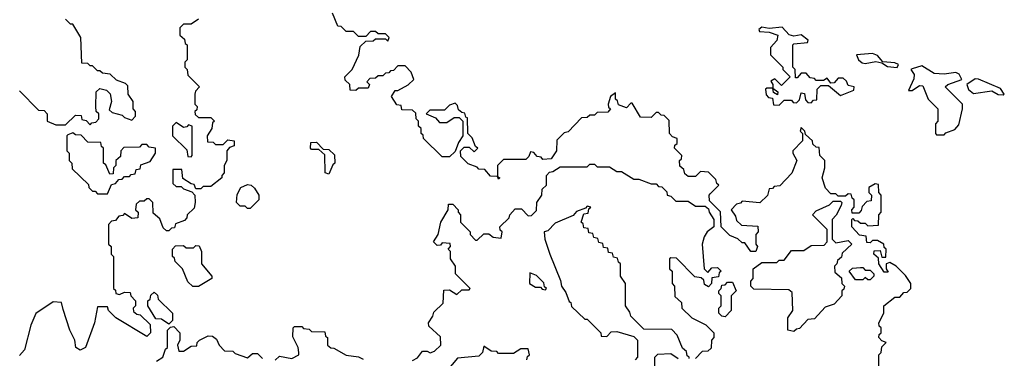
# Model space of a CAD drawing. Extents: x 2807299 to 2951576, y 860688 to 1033801.
# Tile 36 of 72: x 2835379 to 2839380, y 996881 to 998258. Entities that reach past the tile are written whole.
import ezdxf

# ---------------------------------------------------------------- set-up
doc = ezdxf.new("R2010")
doc.units = 0

msp = doc.modelspace()

# ---------------------------------------------------------------- linework, layer by layer
at = {"layer": '0CON10XD'}
for points in [[(2836878.3, 998041.7), (2836865, 998040), (2836855, 998030), (2836835, 998030), (2836825, 998020), (2836801.7, 998018.3), (2836790, 998005), (2836800, 997995), (2836795, 997980), (2836755, 997980), (2836745, 997970), (2836721.7, 997971.7), (2836720, 997995), (2836701.7, 998011.7), (2836700, 998025), (2836730, 998055), (2836757, 998113), (2836761.7, 998148.3), (2836785, 998170), (2836815, 998172.5), (2836825, 998180), (2836865, 998180), (2836875, 998170), (2836880, 998185), (2836865, 998200), (2836835, 998200), (2836825, 998210), (2836805, 998210), (2836785, 998190), (2836755, 998190), (2836735, 998210), (2836705, 998210), (2836685, 998230), (2836671.7, 998231.7), (2836650, 998285)], [(2836105, 998260), (2836075, 998240), (2836045, 998240), (2836030, 998225), (2836030, 998195), (2836048.3, 998178.3), (2836051.7, 998161.7), (2836060, 998155), (2836060, 998095), (2836050, 998085), (2836050, 998065), (2836060, 998055), (2836061.7, 998031.7), (2836110, 997985), (2836093, 997967), (2836090, 997955), (2836090, 997915), (2836100, 997905), (2836098.3, 997891.7), (2836090, 997885), (2836091.7, 997871.7), (2836105, 997860), (2836155, 997860), (2836170, 997845), (2836161.7, 997838.3), (2836160, 997815), (2836140, 997785), (2836141.7, 997761.7), (2836165, 997760), (2836175, 997750), (2836205, 997750), (2836225, 997770), (2836250, 997765), (2836250, 997745), (2836231.7, 997738.3), (2836220, 997725), (2836220, 997685), (2836210, 997665), (2836210, 997635), (2836200, 997625), (2836200, 997615), (2836155, 997580), (2836125, 997580), (2836115, 997570), (2836095, 997570), (2836088.3, 997588.3), (2836075, 997590), (2836041.7, 997611.7), (2836038.3, 997648.3), (2836001.7, 997648.3), (2836001.7, 997591.7), (2836015, 997580), (2836035, 997580), (2836045, 997570), (2836078.3, 997558.3), (2836090, 997545), (2836092.5, 997515), (2836088.3, 997491.7), (2836060, 997465), (2836058.3, 997451.7), (2836048.3, 997441.7), (2836011.7, 997428.3), (2836008.3, 997411.7), (2835995, 997410), (2835985, 997400), (2835975, 997400), (2835961.7, 997411.7), (2835948.3, 997448.3), (2835921.7, 997471.7), (2835920, 997515), (2835905, 997530), (2835895, 997530), (2835885, 997520), (2835865, 997520), (2835851.7, 997508.3), (2835850, 997485), (2835860, 997475), (2835858.3, 997451.7), (2835835, 997450), (2835805, 997470), (2835798.3, 997461.7), (2835781.7, 997458.3), (2835768.3, 997441.7), (2835751.7, 997438.3), (2835740, 997425), (2835740, 997345), (2835750, 997335), (2835750, 997305), (2835760, 997295), (2835760, 997165), (2835768.3, 997158.3), (2835770, 997145), (2835785, 997140), (2835805, 997150), (2835828.3, 997148.3), (2835830, 997135), (2835850, 997115), (2835850, 997095), (2835840, 997085), (2835841.7, 997071.7), (2835855, 997060), (2835868.3, 997058.3), (2835908.3, 997018.3), (2835910, 996985), (2835895, 996970), (2835770, 997045), (2835740, 997075), (2835735, 997090), (2835695, 997090), (2835682.5, 997025), (2835646.2, 996925), (2835624.3, 996914.3), (2835607.5, 996925), (2835602.5, 996955), (2835582.5, 996995), (2835555, 997080), (2835548.3, 997108.3), (2835515, 997110), (2835445, 997063.3), (2835423.7, 997016.3), (2835398.2, 996915), (2835378.1, 996891.9)], [(2835378.3, 997968.3), (2835455, 997890), (2835478.3, 997888.3), (2835490, 997875), (2835490, 997845), (2835525, 997830), (2835565, 997830), (2835605, 997870), (2835628.3, 997868.3), (2835631.7, 997851.7), (2835648.3, 997848.3), (2835665, 997830), (2835671.7, 997838.3), (2835688.3, 997841.7), (2835700, 997855), (2835700, 997875), (2835690, 997885), (2835687.5, 997905), (2835690, 997965), (2835705, 997977.5), (2835731.7, 997971.7), (2835747, 997957), (2835752.5, 997925), (2835741.7, 997891.7), (2835755, 997880), (2835795, 997870), (2835805, 997860), (2835835, 997850), (2835850, 997865), (2835850, 997885), (2835840, 997895), (2835840, 997925), (2835820, 997955), (2835818.3, 997988.3), (2835808.3, 997998.3), (2835771.7, 998011.7), (2835747, 998037), (2835715, 998040), (2835705, 998050), (2835695, 998050), (2835675, 998070), (2835665, 998070), (2835655, 998080), (2835631.7, 998081.7), (2835627.5, 998185), (2835595, 998240), (2835585, 998240), (2835565, 998260)], [(2838465, 997910), (2838485, 997930), (2838515, 997930), (2838521.7, 997921.7), (2838535, 997920), (2838548.3, 997931.7), (2838555, 997960), (2838568.3, 997958.3), (2838571.7, 997931.7), (2838581.7, 997921.7), (2838595, 997920), (2838605, 997930), (2838618.3, 997931.7), (2838620, 997975), (2838635, 997990), (2838665, 997990), (2838715, 997950), (2838768.3, 997971.7), (2838770, 997985), (2838745, 997990), (2838738.3, 998008.3), (2838725, 998020), (2838705, 998020), (2838688.3, 998001.7), (2838675, 998000), (2838660, 998020), (2838645, 998010), (2838615, 998010), (2838608.3, 998018.3), (2838591.7, 998021.7), (2838575, 998040), (2838555, 998040), (2838538.3, 998021.7), (2838531.7, 998021.7), (2838530, 998055), (2838520, 998065), (2838520, 998155), (2838525, 998160), (2838580, 998165), (2838583.3, 998175), (2838555, 998196.2), (2838525, 998191.2), (2838506, 998196), (2838477, 998227), (2838425, 998222.5), (2838395, 998227.5), (2838382.5, 998217.5), (2838385, 998210), (2838425, 998207.5), (2838460, 998195), (2838456.1, 998173.9), (2838430, 998145), (2838430, 998115), (2838480, 998065), (2838480, 998055), (2838510, 998025), (2838475, 997990), (2838447.5, 998017.5), (2838431.7, 998008.3), (2838440, 997995), (2838440, 997980), (2838460, 997965), (2838458.3, 997951.7), (2838441.7, 997961.7), (2838440, 997980), (2838415, 997980), (2838410, 997975), (2838411.7, 997951.7), (2838421.7, 997941.7), (2838438.3, 997938.3), (2838441.7, 997911.7), (2838465, 997910)], [(2838945, 998063.3), (2838950, 998075), (2838935, 998082.5), (2838886.7, 998086.7), (2838865, 998112.5), (2838845, 998120), (2838780, 998115), (2838787.5, 998095), (2838803, 998083), (2838815, 998080), (2838858.3, 998088.3), (2838882.5, 998082.5), (2838905, 998067.5), (2838945, 998063.3)], [(2838870, 996805), (2838870, 996895), (2838880, 996905), (2838881.7, 996928.3), (2838900, 996945), (2838881.7, 996951.7), (2838870, 996965), (2838871.7, 996978.3), (2838880, 996985), (2838880, 997005), (2838871.7, 997011.7), (2838870, 997025), (2838890, 997065), (2838890, 997095), (2838935, 997130), (2838955, 997130), (2838971.7, 997148.3), (2838985, 997150), (2839000, 997165), (2839000, 997185), (2838978.3, 997218.3), (2838940, 997255), (2838915, 997270), (2838900, 997265), (2838900, 997245), (2838908.3, 997231.7), (2838891.7, 997231.7), (2838870, 997265), (2838868.3, 997288.3), (2838850, 997305), (2838851.7, 997318.3), (2838875, 997320), (2838881.7, 997291.7), (2838898.3, 997291.7), (2838900, 997325), (2838891.7, 997331.7), (2838890, 997345), (2838865, 997360), (2838845, 997360), (2838835, 997350), (2838821.7, 997351.7), (2838818.3, 997378.3), (2838791.7, 997381.7), (2838760, 997415), (2838760, 997445), (2838765, 997450), (2838771.7, 997441.7), (2838785, 997440), (2838795, 997430), (2838815, 997430), (2838825, 997420), (2838868.3, 997421.7), (2838870, 997465), (2838880, 997475), (2838880, 997545), (2838870, 997555), (2838868.3, 997588.3), (2838855, 997590), (2838830, 997575), (2838830, 997555), (2838840, 997545), (2838838.3, 997521.7), (2838821.7, 997518.3), (2838801.7, 997498.3), (2838798.3, 997481.7), (2838788.3, 997471.7), (2838761.7, 997471.7), (2838760, 997485), (2838770, 997495), (2838770, 997525), (2838761.7, 997531.7), (2838758.3, 997548.3), (2838745, 997550), (2838735, 997540), (2838705, 997540), (2838695, 997550), (2838675, 997550), (2838653, 997573), (2838640, 997615), (2838650, 997655), (2838650, 997685), (2838630, 997705), (2838628.3, 997738.3), (2838615, 997740), (2838601.7, 997751.7), (2838600, 997765), (2838571.7, 997791.7), (2838570, 997805), (2838555, 997820), (2838550, 997805), (2838560, 997795), (2838560, 997765), (2838520, 997725), (2838520, 997715), (2838537.5, 997685), (2838516.4, 997633.6), (2838468.3, 997581.7), (2838445, 997580), (2838438.3, 997571.7), (2838425, 997570), (2838417, 997543), (2838387, 997513), (2838315, 997520), (2838308.3, 997511.7), (2838291.7, 997508.3), (2838270, 997485), (2838288.3, 997458.3), (2838291.7, 997441.7), (2838311.7, 997421.7), (2838378.3, 997418.3), (2838380, 997395), (2838370, 997385), (2838370, 997345), (2838377.5, 997335), (2838370, 997315), (2838350, 997315), (2838325, 997350), (2838315, 997350), (2838297, 997367), (2838265, 997380), (2838230, 997415), (2838227, 997477), (2838181.7, 997521.7), (2838180, 997545), (2838185, 997550), (2838220, 997585), (2838211.7, 997591.7), (2838208.3, 997608.3), (2838178.3, 997638.3), (2838145, 997640), (2838125, 997620), (2838095, 997620), (2838081.7, 997631.7), (2838078.3, 997648.3), (2838061.7, 997661.7), (2838060, 997685), (2838068.3, 997691.7), (2838070, 997705), (2838040, 997735), (2838041.7, 997748.3), (2838050, 997755), (2838050, 997775), (2838031.7, 997781.7), (2838020, 997795), (2838018.3, 997848.3), (2837998.3, 997868.3), (2837985, 997870), (2837975, 997880), (2837965, 997880), (2837945, 997860), (2837901.7, 997861.7), (2837868.3, 997918.3), (2837861.7, 997918.3), (2837845, 997900), (2837811.7, 997911.7), (2837808.3, 997928.3), (2837800, 997935), (2837800, 997960), (2837780, 997945), (2837770, 997915), (2837771.7, 997901.7), (2837780, 997895), (2837768.3, 997881.7), (2837725, 997880), (2837715, 997870), (2837695, 997870), (2837685, 997860), (2837661.7, 997858.3), (2837608.3, 997801.7), (2837591.7, 997798.3), (2837561.7, 997768.3), (2837560, 997725), (2837538.3, 997691.7), (2837505, 997690), (2837498.3, 997698.3), (2837481.7, 997701.7), (2837468.3, 997718.3), (2837455, 997720), (2837448.3, 997701.7), (2837435, 997690), (2837345, 997690), (2837320, 997665), (2837320, 997620), (2837330, 997615), (2837325, 997610), (2837320, 997620), (2837291.7, 997621.7), (2837268.3, 997648.3), (2837245, 997650), (2837238.3, 997658.3), (2837201.7, 997671.7), (2837171.7, 997701.7), (2837170, 997725), (2837185, 997740), (2837205, 997740), (2837225, 997720), (2837240, 997735), (2837231.7, 997741.7), (2837217, 997777), (2837200, 997795), (2837198.3, 997858.3), (2837191.7, 997861.7), (2837188.3, 997878.3), (2837175, 997880), (2837161.7, 997891.7), (2837158.3, 997908.3), (2837148.3, 997918.3), (2837125, 997910), (2837105, 997890), (2837045, 997890), (2837030, 997875), (2837068.3, 997858.3), (2837085, 997840), (2837115, 997840), (2837145, 997860), (2837165, 997860), (2837180, 997845), (2837180, 997785), (2837161.7, 997758.3), (2837148.3, 997721.7), (2837125, 997700), (2837095, 997700), (2837020, 997775), (2837018.3, 997788.3), (2837010, 997795), (2837010, 997815), (2837000, 997825), (2837000, 997845), (2836990, 997855), (2836988.3, 997878.3), (2836975, 997890), (2836931.7, 997891.7), (2836928.3, 997908.3), (2836911.7, 997911.7), (2836890, 997945), (2836905, 997970), (2836915, 997970), (2836957, 997993), (2836980, 998015), (2836970, 998045), (2836945, 998070), (2836915, 998070), (2836898.3, 998051.7), (2836885, 998050), (2836878.3, 998041.7)], [(2839135, 997790), (2839141.7, 997798.3), (2839178.3, 997811.7), (2839195, 997830), (2839210, 997895), (2839210, 997915), (2839140, 997985), (2839150, 997995), (2839207.5, 998015), (2839196.2, 998036.2), (2839183, 998043), (2839135, 998036.2), (2839095, 998039.2), (2839045, 998070), (2839005, 998057.5), (2839000, 998055), (2839013.3, 998035), (2839013, 998017), (2838990, 997970), (2839005, 997970), (2839035, 997990), (2839048.3, 997988.3), (2839070, 997935), (2839110, 997895), (2839110, 997845), (2839100, 997835), (2839100, 997795), (2839105, 997790), (2839135, 997790)], [(2839375, 997952.5), (2839380, 997955), (2839365, 997977.5), (2839275, 998016.7), (2839262, 998018), (2839227.5, 997995), (2839233.9, 997973.9), (2839255, 997957.5), (2839328.8, 997968.8), (2839355, 997953.3), (2839375, 997952.5)], [(2836075, 997700), (2836080, 997705), (2836080, 997825), (2836065, 997830), (2836058.3, 997821.7), (2836045, 997820), (2836015, 997840), (2836000, 997825), (2836000, 997785), (2836058.3, 997728.3), (2836061.7, 997701.7), (2836075, 997700)], [(2835735, 997550), (2835751.7, 997588.3), (2835768.3, 997591.7), (2835781.7, 997608.3), (2835795, 997610), (2835805, 997620), (2835825, 997620), (2835831.7, 997628.3), (2835848.3, 997631.7), (2835851.7, 997648.3), (2835868.3, 997651.7), (2835871.7, 997668.3), (2835908.3, 997681.7), (2835930, 997715), (2835930, 997735), (2835905, 997740), (2835895, 997750), (2835875, 997750), (2835865, 997740), (2835801.7, 997738.3), (2835790, 997725), (2835788.3, 997701.7), (2835770, 997685), (2835770, 997665), (2835760, 997655), (2835758.3, 997631.7), (2835745, 997630), (2835728.3, 997668.3), (2835720, 997675), (2835720, 997735), (2835711.7, 997741.7), (2835708.3, 997758.3), (2835655, 997760), (2835628.3, 997788.3), (2835605, 997790), (2835595, 997797.5), (2835575, 997790), (2835570, 997785), (2835570, 997725), (2835580, 997715), (2835580, 997685), (2835590, 997675), (2835591.7, 997651.7), (2835658.3, 997588.3), (2835660, 997575), (2835675, 997560), (2835685, 997560), (2835695, 997550), (2835735, 997550)], [(2836635, 997630), (2836620, 997635), (2836618.3, 997708.3), (2836595, 997730), (2836565, 997730), (2836560, 997735), (2836561.7, 997758.3), (2836585, 997760), (2836611.7, 997731.7), (2836635, 997730), (2836658.3, 997708.3), (2836660, 997675), (2836651.7, 997668.3), (2836635, 997630)], [(2836975, 996872.5), (2836995, 996882.5), (2837015, 996910), (2837035, 996910), (2837047, 996903), (2837065, 996910), (2837090, 996935), (2837088.3, 996968.3), (2837041.7, 997011.7), (2837040, 997025), (2837058.3, 997051.7), (2837061.7, 997068.3), (2837100, 997105), (2837101.7, 997158.3), (2837125, 997160), (2837155, 997140), (2837175, 997160), (2837205, 997160), (2837210, 997165), (2837150, 997225), (2837150, 997255), (2837130, 997285), (2837130, 997315), (2837120, 997325), (2837130, 997335), (2837128.3, 997348.3), (2837095, 997350), (2837088.3, 997341.7), (2837075, 997340), (2837060, 997355), (2837080, 997385), (2837090, 997435), (2837120, 997485), (2837121.7, 997508.3), (2837138.3, 997508.3), (2837160, 997485), (2837160, 997475), (2837170, 997465), (2837170, 997435), (2837210, 997395), (2837210, 997385), (2837231.7, 997361.7), (2837238.3, 997361.7), (2837265, 997387.5), (2837285, 997387.5), (2837303, 997373), (2837335, 997370), (2837340, 997395), (2837331.7, 997401.7), (2837330, 997415), (2837368.3, 997451.7), (2837370, 997465), (2837391.7, 997488.3), (2837418.3, 997488.3), (2837445, 997460), (2837458.3, 997461.7), (2837478.3, 997481.7), (2837480, 997515), (2837500, 997545), (2837501.7, 997568.3), (2837520, 997585), (2837520, 997625), (2837531.7, 997638.3), (2837545, 997640), (2837575, 997660), (2837685, 997660), (2837695, 997670), (2837715, 997670), (2837725, 997660), (2837775, 997660), (2837805, 997640), (2837825, 997640), (2837875, 997610), (2837895, 997610), (2837945, 997590), (2837965, 997590), (2837975, 997580), (2837988.3, 997578.3), (2838008.3, 997558.3), (2838010, 997545), (2838025, 997540), (2838045, 997520), (2838095, 997520), (2838125, 997500), (2838165, 997500), (2838178.3, 997488.3), (2838180, 997475), (2838200, 997445), (2838200, 997415), (2838172.5, 997395), (2838160, 997375), (2838152.5, 997345), (2838160, 997245), (2838175, 997230), (2838191.7, 997248.3), (2838215, 997250), (2838230, 997235), (2838221.7, 997228.3), (2838218.3, 997211.7), (2838191.7, 997208.3), (2838190, 997185), (2838178.3, 997171.7), (2838161.7, 997181.7), (2838158.3, 997198.3), (2838148.3, 997208.3), (2838121.7, 997211.7), (2838048.3, 997288.3), (2838025, 997290), (2838020, 997285), (2838020, 997245), (2838030, 997235), (2838030, 997185), (2838040, 997175), (2838041.7, 997131.7), (2838068.3, 997108.3), (2838070, 997085), (2838110, 997045), (2838167, 997017), (2838200, 996985), (2838200, 996965), (2838190, 996955), (2838188.3, 996921.7), (2838175, 996910), (2838151.7, 996908.3), (2838125, 996880)], [(2836315, 997490), (2836305, 997490), (2836295, 997500), (2836275, 997500), (2836260, 997515), (2836263, 997547), (2836277.5, 997575), (2836305, 997587.5), (2836320, 997585), (2836333, 997573), (2836350, 997545), (2836350, 997525), (2836315, 997490)], [(2838525, 996990), (2838500, 996995), (2838500, 997045), (2838520, 997075), (2838518.3, 997148.3), (2838505, 997160), (2838361.7, 997161.7), (2838350, 997175), (2838350, 997195), (2838360, 997205), (2838360, 997245), (2838395, 997270), (2838455, 997270), (2838465, 997280), (2838485, 997280), (2838515, 997320), (2838565, 997320), (2838595, 997340), (2838648.3, 997341.7), (2838660, 997355), (2838660, 997405), (2838600, 997465), (2838615, 997480), (2838670, 997505), (2838685, 997520), (2838715, 997520), (2838720, 997515), (2838717, 997503), (2838697, 997463), (2838680, 997445), (2838680, 997365), (2838695, 997350), (2838745, 997360), (2838760, 997345), (2838721.7, 997308.3), (2838718.3, 997291.7), (2838701.7, 997278.3), (2838700, 997265), (2838690, 997255), (2838691.7, 997231.7), (2838718.3, 997208.3), (2838720, 997185), (2838730, 997175), (2838728.3, 997161.7), (2838720, 997155), (2838720, 997135), (2838688.3, 997101.7), (2838651.7, 997088.3), (2838608.3, 997041.7), (2838581.7, 997038.3), (2838548.3, 997001.7), (2838535, 997000), (2838525, 996990)], [(2838100, 996880), (2838100, 996885), (2838091.7, 996891.7), (2838088.3, 996908.3), (2838071.7, 996921.7), (2838050, 996975), (2838028.3, 996998.3), (2837915, 997000), (2837861.7, 997051.7), (2837858.3, 997068.3), (2837840, 997095), (2837840, 997185), (2837820, 997215), (2837820, 997265), (2837811.7, 997271.7), (2837808.3, 997288.3), (2837791.7, 997291.7), (2837788.3, 997308.3), (2837771.7, 997311.7), (2837768.3, 997328.3), (2837751.7, 997331.7), (2837748.3, 997348.3), (2837731.7, 997351.7), (2837728.3, 997368.3), (2837711.7, 997371.7), (2837708.3, 997388.3), (2837691.7, 997391.7), (2837688.3, 997408.3), (2837671.7, 997411.7), (2837668.3, 997428.3), (2837660, 997435), (2837671.7, 997468.3), (2837688.3, 997471.7), (2837691.7, 997488.3), (2837700, 997495), (2837685, 997500), (2837678.3, 997491.7), (2837641.7, 997478.3), (2837628.3, 997461.7), (2837555, 997430), (2837525, 997400), (2837510, 997395), (2837513.3, 997365), (2837532.5, 997305), (2837577, 997197), (2837580, 997175), (2837598.3, 997148.3), (2837611.7, 997111.7), (2837618.3, 997108.3), (2837621.7, 997091.7), (2837675, 997040), (2837685, 997040), (2837740, 996985), (2837741.7, 996971.7), (2837765, 996970), (2837781.7, 996988.3), (2837805, 996990), (2837875, 996970), (2837890, 996955), (2837890, 996885), (2837880, 996875)], [(2836105, 997172.5), (2836083, 997173), (2836061.7, 997191.7), (2836040, 997245), (2836010, 997275), (2836008.3, 997288.3), (2836000, 997295), (2836000, 997325), (2836011.7, 997338.3), (2836045, 997340), (2836055, 997330), (2836085, 997330), (2836095, 997340), (2836108.3, 997338.3), (2836117.5, 997315), (2836117.5, 997265), (2836160, 997215), (2836160, 997205), (2836105, 997172.5)], [(2838835, 997200), (2838825, 997200), (2838815, 997210), (2838805, 997200), (2838775, 997200), (2838750, 997235), (2838763, 997247), (2838795, 997250), (2838805, 997250), (2838815, 997240), (2838835, 997240), (2838850, 997225), (2838850, 997215), (2838835, 997200)], [(2837515, 997160), (2837520, 997165), (2837511.7, 997171.7), (2837508.3, 997188.3), (2837478.3, 997218.3), (2837451.7, 997228.3), (2837450, 997185), (2837475, 997170), (2837495, 997170), (2837501.7, 997161.7), (2837515, 997160)], [(2838245, 997050), (2838231.7, 997051.7), (2838220, 997065), (2838220, 997085), (2838230, 997095), (2838230, 997135), (2838220, 997145), (2838220, 997155), (2838230, 997165), (2838231.7, 997178.3), (2838245, 997180), (2838255, 997190), (2838275, 997190), (2838290, 997155), (2838270, 997135), (2838270, 997075), (2838245, 997050)], [(2835985, 997020), (2835955, 997040), (2835931.7, 997041.7), (2835900, 997095), (2835900, 997115), (2835908.3, 997121.7), (2835911.7, 997138.3), (2835925, 997150), (2835938.3, 997138.3), (2835941.7, 997121.7), (2836000, 997065), (2836000, 997035), (2835985, 997020)], [(2835935, 996870), (2835960, 996885), (2835971.7, 996918.3), (2835980, 996925), (2835980, 996995), (2835991.7, 997008.3), (2836005, 997010), (2836030, 996985), (2836030, 996955), (2836020, 996935), (2836025, 996910), (2836045, 996910), (2836075, 996930), (2836098.3, 996931.7), (2836100, 996945), (2836110, 996955)], [(2836417, 996873), (2836435, 996890), (2836485, 996880), (2836512.5, 996895), (2836513.3, 996905), (2836510, 996925), (2836488.3, 996968.3), (2836490, 997005), (2836495, 997010), (2836525, 997010), (2836531.7, 997001.7), (2836555, 997000), (2836565, 996990), (2836618.3, 996988.3), (2836621.7, 996971.7), (2836630, 996965), (2836630, 996935), (2836643, 996923), (2836655, 996922.5), (2836705, 996893.3), (2836755, 996887.5), (2836775, 996877.5)], [(2836110, 996955), (2836145, 996972.5), (2836161.7, 996971.7), (2836178.3, 996958.3), (2836190, 996935), (2836211.7, 996911.7), (2836245, 996910), (2836255, 996900), (2836305, 996883.3), (2836325, 996900), (2836345, 996900), (2836365, 996880)], [(2837440, 996875), (2837441.7, 996888.3), (2837450, 996895), (2837445, 996920), (2837415, 996920), (2837385, 996900), (2837325, 996900), (2837318.3, 996908.3), (2837295, 996910), (2837265, 996930), (2837260, 996905), (2837245, 996890), (2837158.3, 996881.7), (2837115, 996830)], [(2837960, 996825), (2837960, 996885), (2837971.7, 996898.3), (2838025, 996900), (2838055, 996880)]]:
    msp.add_lwpolyline(points, dxfattribs=at)

doc.saveas('drawing.dxf')
